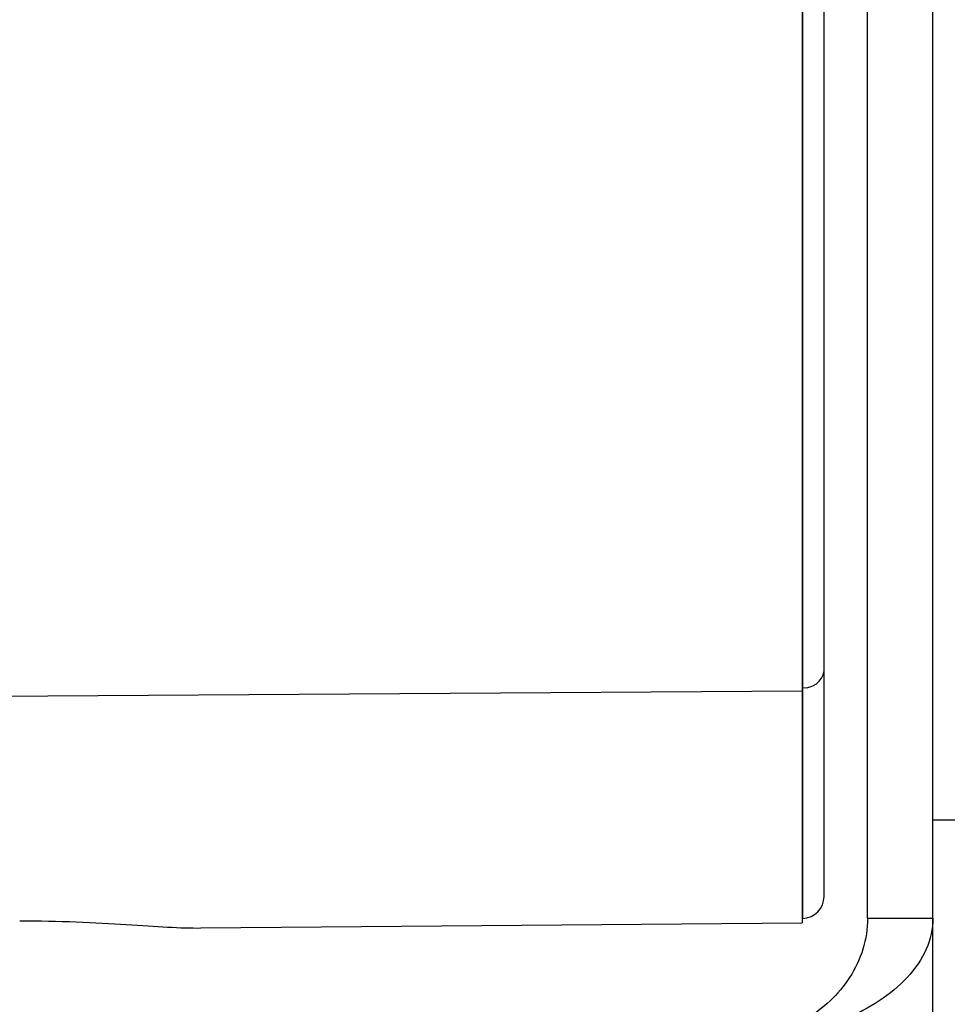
# Model space of a CAD drawing. Header units: millimetres. Extents: x -103 to 103, y 0 to 140.
# Tile 25 of 30: x 70 to 92, y 51 to 73. Entities that reach past the tile are written whole.
import ezdxf

# ---------------------------------------------------------------- set-up
doc = ezdxf.new("R2010")
doc.units = ezdxf.units.MM

msp = doc.modelspace()

# ---------------------------------------------------------------- linework, layer by layer
at = {"color": 7, "linetype": 'Continuous', "lineweight": 25}
for p, q in [((88.2, 138.498), (88.2, 52.437)), ((88.209, 52.537), (88.209, 138.398)), ((89.7, 52.539), (89.7, 95.401)), ((91.2, 2.887), (91.2, 95.401)), ((88.2, 57.837), (88.209, 57.837)), ((91.2, 54.802), (91.9, 54.802)), ((88.2, 52.537), (88.209, 52.537)), ((89.7, 52.539), (91.2, 52.539)), ((74.381, 52.316), (88.2, 52.437))]:
    msp.add_line(p, q, dxfattribs=at)
at = {"color": 8, "linetype": 'Continuous', "lineweight": 25}
msp.add_line((5, 57.216), (88.2, 57.762), dxfattribs=at)
at = {"color": 7, "linetype": 'Continuous', "lineweight": 25}
for centre, radius, start, end in [((88.257, 58.284), 0.449, 263.8842, 350.9582), ((88.2, 53.037), 0.5, 271, 0)]:
    msp.add_arc(centre, radius, start, end, dxfattribs=at)
msp.add_open_spline([(88.7, 58.213), (88.7, 72.229), (88.7, 87.294), (88.7, 103.279)], degree=3, dxfattribs=at)
for points, knots in [([(88.7, 53.038), (88.7, 53.039), (88.7, 53.04), (88.7, 53.062), (88.7, 53.1), (88.7, 53.155), (88.7, 53.227), (88.7, 53.287), (88.7, 53.335), (88.7, 53.434), (88.7, 53.632), (88.7, 53.969), (88.7, 54.479), (88.7, 55.328), (88.7, 56.61), (88.7, 57.695), (88.7, 58.213)], [0, 0, 0, 0, 0.032655, 0.071754, 0.11085, 0.149941, 0.189031, 0.228118, 0.230408, 0.247754, 0.342929, 0.418264, 0.496546, 0.657867, 0.836668, 1, 1, 1, 1]), ([(70.221, 52.478), (70.67, 52.483), (71.102, 52.474), (71.937, 52.441), (72.317, 52.418), (73.023, 52.373), (73.336, 52.352), (73.903, 52.322), (74.158, 52.314), (74.381, 52.316)], [0, 0, 0, 0, 0.25, 0.25, 0.5, 0.5, 0.75, 0.75, 1, 1, 1, 1]), ([(91.2, 52.539), (91.2, 52.298), (91.147, 52.058), (90.945, 51.599), (90.796, 51.38), (90.427, 50.981), (90.207, 50.8), (89.727, 50.482), (89.467, 50.345), (88.933, 50.114), (88.66, 50.02), (88.122, 49.868), (87.856, 49.811), (87.088, 49.681), (86.617, 49.652), (86.2, 49.652)], [0, 0, 0, 0, 0.125, 0.125, 0.25, 0.25, 0.375, 0.375, 0.5, 0.5, 0.625, 0.625, 0.75, 0.75, 1, 1, 1, 1]), ([(89.7, 52.539), (89.7, 52.298), (89.663, 52.058), (89.522, 51.599), (89.417, 51.38), (89.159, 50.981), (89.005, 50.8), (88.669, 50.482), (88.487, 50.345), (87.927, 49.999), (87.538, 49.854), (86.822, 49.681), (86.492, 49.652), (86.2, 49.652)], [0, 0, 0, 0, 0.125, 0.125, 0.25, 0.25, 0.375, 0.375, 0.5, 0.5, 0.75, 0.75, 1, 1, 1, 1])]:
    msp.add_open_spline(points, degree=3, knots=knots, dxfattribs=at)

doc.saveas('drawing.dxf')
